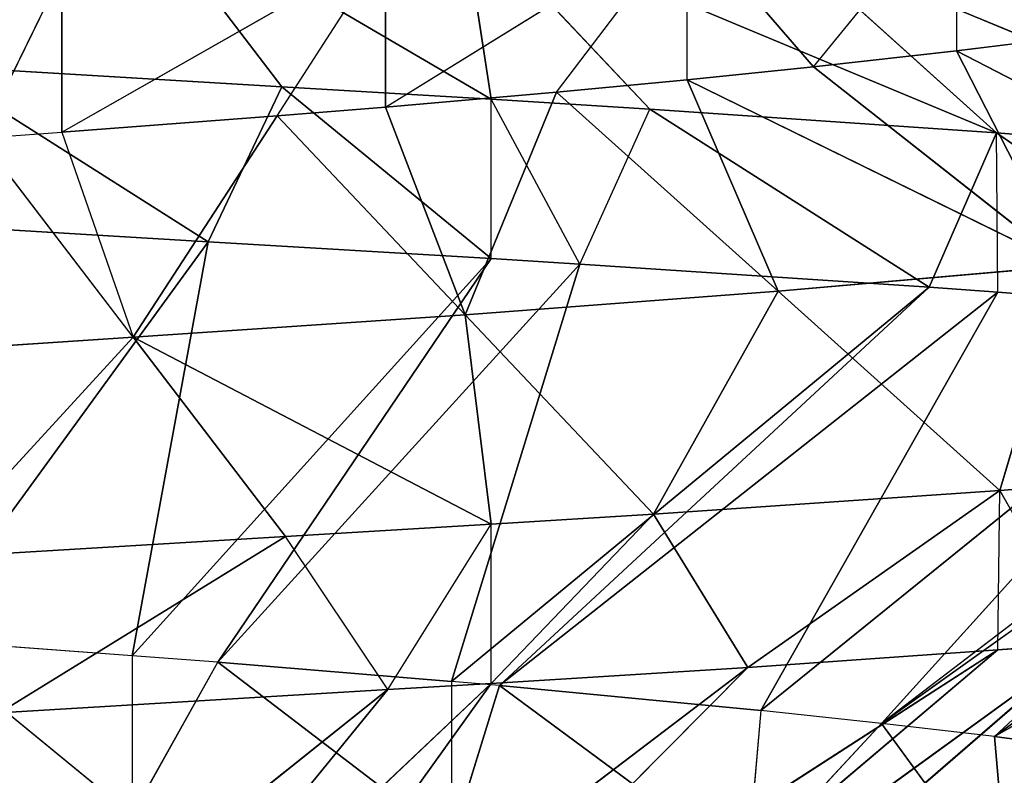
# Model space of a CAD drawing. Extents: x 186 to 416, y 0 to 124.
# Tile 175 of 256: x 246.394 to 246.935, y 39.083 to 39.498. Entities that reach past the tile are written whole.
import ezdxf

# ---------------------------------------------------------------- set-up
doc = ezdxf.new("R2010")
doc.units = 0
doc.header["$LTSCALE"] = 25.4
doc.layers.get('0').update_dxf_attribs({"color": 13, "linetype": 'CONTINUOUS'})

# ---------------------------------------------------------------- blocks, each defined once
blk = doc.blocks.new('PILLS-I-PLAFON-8266-8272_0')
at = {"color": 250}
for p, q in [((61.46206, 52.80874, 85.04758), (61.26694, 52.89204, 85.05926)), ((61.26694, 52.89204, 85.05926), (61.37831, 52.63882, 84.93821)), ((61.26694, 52.89204, 85.05926), (61.37831, 52.63882, 84.93821)), ((61.46206, 52.80874, 85.04758), (61.26694, 52.89204, 85.05926)), ((61.30473, 52.87784, 85.1445), (61.46206, 52.80874, 85.04758)), ((61.30473, 52.87784, 85.1445), (61.46206, 52.80874, 85.04758)), ((61.30473, 52.87784, 85.1445), (61.51828, 52.77989, 85.13172)), ((61.30473, 52.87784, 85.1445), (61.51828, 52.77989, 85.13172)), ((61.37831, 52.63882, 84.93821), (61.46206, 52.80874, 85.04758)), ((61.37831, 52.63882, 84.93821), (61.46206, 52.80874, 85.04758)), ((61.51828, 52.77989, 85.13172), (61.46206, 52.80874, 85.04758)), ((61.57499, 52.74839, 85.04083), (61.46206, 52.80874, 85.04758)), ((61.23416, 52.49708, 85.35832), (61.51828, 52.77989, 85.13172)), ((61.23416, 52.49708, 85.35832), (61.51828, 52.77989, 85.13172)), ((61.33986, 52.44564, 85.35047), (61.51828, 52.77989, 85.13172)), ((61.33986, 52.44564, 85.35047), (61.51828, 52.77989, 85.13172)), ((61.51828, 52.77989, 85.13172), (61.57499, 52.74839, 85.04083)), ((61.51828, 52.77989, 85.13172), (61.575, 52.74839, 85.12833)), ((61.33986, 52.44564, 85.35047), (61.575, 52.74839, 85.12833)), ((61.33986, 52.44564, 85.35047), (61.575, 52.74839, 85.12833)), ((61.37831, 52.63882, 84.93821), (61.57499, 52.74839, 85.04083)), ((61.37831, 52.63882, 84.93821), (61.57499, 52.74839, 85.04083)), ((61.41991, 52.39985, 85.34449), (61.575, 52.74839, 85.12833)), ((61.41991, 52.39985, 85.34449), (61.575, 52.74839, 85.12833)), ((61.56078, 52.53493, 84.92595), (61.57499, 52.74839, 85.04083)), ((61.56078, 52.53493, 84.92595), (61.57499, 52.74839, 85.04083)), ((61.575, 52.74839, 85.12833), (61.57499, 52.74839, 85.04083)), ((61.66416, 52.69367, 85.03532), (61.57499, 52.74839, 85.04083)), ((61.575, 52.74839, 85.12833), (61.66416, 52.69367, 85.03532)), ((61.575, 52.74839, 85.12833), (61.71595, 52.65875, 85.11947)), ((61.575, 52.74839, 85.12833), (61.71595, 52.65875, 85.11947)), ((61.37831, 52.63882, 84.93821), (61.18045, 52.72176, 84.95132)), ((61.37831, 52.63882, 84.93821), (61.18045, 52.72176, 84.95132)), ((61.56078, 52.53493, 84.92595), (61.66416, 52.69367, 85.03532)), ((61.56078, 52.53493, 84.92595), (61.66416, 52.69367, 85.03532)), ((61.71595, 52.65875, 85.11947), (61.66416, 52.69367, 85.03532)), ((61.71595, 52.65875, 85.11947), (61.66416, 52.69367, 85.03532)), ((61.85456, 52.55248, 85.02232), (61.66416, 52.69367, 85.03532)), ((61.73268, 52.40745, 84.91294), (61.66416, 52.69367, 85.03532)), ((61.85456, 52.55248, 85.02232), (61.66416, 52.69367, 85.03532)), ((61.73268, 52.40745, 84.91294), (61.66416, 52.69367, 85.03532)), ((61.41991, 52.39985, 85.34449), (61.71595, 52.65875, 85.11947)), ((61.41991, 52.39985, 85.34449), (61.71595, 52.65875, 85.11947)), ((61.49912, 52.34805, 85.33822), (61.71595, 52.65875, 85.11947)), ((61.49912, 52.34805, 85.33822), (61.71595, 52.65875, 85.11947)), ((61.71595, 52.65875, 85.11947), (61.85456, 52.55248, 85.02232)), ((61.71595, 52.65875, 85.11947), (61.85344, 52.55343, 85.1099)), ((61.71595, 52.65875, 85.11947), (61.85456, 52.55248, 85.02232)), ((61.71595, 52.65875, 85.11947), (61.85344, 52.55343, 85.1099)), ((61.37831, 52.63882, 84.93821), (61.29456, 52.46889, 84.82883)), ((61.33911, 52.44604, 84.82553), (61.37831, 52.63882, 84.93821)), ((61.45739, 52.37618, 84.81657), (61.37831, 52.63882, 84.93821)), ((61.37831, 52.63882, 84.93821), (61.56078, 52.53493, 84.92595)), ((61.45739, 52.37618, 84.81657), (61.37831, 52.63882, 84.93821)), ((61.37831, 52.63882, 84.93821), (61.56078, 52.53493, 84.92595)), ((61.49912, 52.34805, 85.33822), (61.85344, 52.55343, 85.1099)), ((61.49912, 52.34805, 85.33822), (61.85344, 52.55343, 85.1099)), ((61.5928, 52.27732, 85.33019), (61.85344, 52.55343, 85.1099)), ((61.5928, 52.27732, 85.33019), (61.85344, 52.55343, 85.1099)), ((61.85344, 52.55343, 85.1099), (61.85456, 52.55248, 85.02232)), ((61.85344, 52.55343, 85.1099), (61.90208, 52.51122, 85.10625)), ((61.73268, 52.40745, 84.91294), (61.85456, 52.55248, 85.02232)), ((61.73268, 52.40745, 84.91294), (61.85456, 52.55248, 85.02232)), ((61.90208, 52.51122, 85.10625), (61.85456, 52.55248, 85.02232)), ((62.02996, 52.38543, 85.00842), (61.85456, 52.55248, 85.02232)), ((61.89104, 52.25663, 84.89904), (61.85456, 52.55248, 85.02232)), ((62.02996, 52.38543, 85.00842), (61.85456, 52.55248, 85.02232)), ((61.89104, 52.25663, 84.89904), (61.85456, 52.55248, 85.02232)), ((61.56078, 52.53493, 84.92595), (61.45739, 52.37618, 84.81657)), ((61.56078, 52.53493, 84.92595), (61.45739, 52.37618, 84.81657)), ((61.51694, 52.33542, 84.81174), (61.56078, 52.53493, 84.92595)), ((61.51694, 52.33542, 84.81174), (61.56078, 52.53493, 84.92595)), ((61.6108, 52.26242, 84.80357), (61.56078, 52.53493, 84.92595)), ((61.56078, 52.53493, 84.92595), (61.73268, 52.40745, 84.91294)), ((61.6108, 52.26242, 84.80357), (61.56078, 52.53493, 84.92595)), ((61.56078, 52.53493, 84.92595), (61.73268, 52.40745, 84.91294)), ((61.5928, 52.27732, 85.33019), (61.90208, 52.51122, 85.10625)), ((61.5928, 52.27732, 85.33019), (61.90208, 52.51122, 85.10625)), ((61.64909, 52.22918, 85.325), (61.90208, 52.51122, 85.10625)), ((61.64909, 52.22918, 85.325), (61.90208, 52.51122, 85.10625)), ((61.29456, 52.46889, 84.82883), (61.33911, 52.44604, 84.82553)), ((61.29456, 52.46889, 84.82883), (61.33911, 52.44604, 84.73803)), ((61.33911, 52.44604, 84.82553), (61.33911, 52.44604, 84.73803)), ((61.33911, 52.44604, 84.82553), (61.51694, 52.33542, 84.72424)), ((61.33911, 52.44604, 84.82553), (61.45739, 52.37618, 84.81657)), ((61.6108, 52.26242, 84.80357), (61.73268, 52.40745, 84.91294)), ((61.6108, 52.26242, 84.80357), (61.73268, 52.40745, 84.91294)), ((61.68261, 52.19822, 84.79677), (61.73268, 52.40745, 84.91294)), ((61.68261, 52.19822, 84.79677), (61.73268, 52.40745, 84.91294)), ((61.73268, 52.40745, 84.91294), (61.89104, 52.25663, 84.89904)), ((61.73268, 52.40745, 84.91294), (61.89104, 52.25663, 84.89904)), ((61.45739, 52.37618, 84.81657), (61.51694, 52.33542, 84.72424)), ((61.45739, 52.37618, 84.81657), (61.51694, 52.33542, 84.81174)), ((61.51694, 52.33542, 84.81174), (61.51694, 52.33542, 84.72424)), ((61.51694, 52.33542, 84.81174), (61.68261, 52.19822, 84.70927)), ((61.51694, 52.33542, 84.81174), (61.6108, 52.26242, 84.80357)), ((61.6108, 52.26242, 84.80357), (61.68261, 52.19822, 84.70927)), ((61.6108, 52.26242, 84.80357), (61.68261, 52.19822, 84.79677)), ((61.68261, 52.19822, 84.79677), (61.89104, 52.25663, 84.89904)), ((61.68261, 52.19822, 84.79677), (61.89104, 52.25663, 84.89904)), ((61.75211, 52.12783, 84.78967), (61.89104, 52.25663, 84.89904)), ((61.75211, 52.12783, 84.78967), (61.89104, 52.25663, 84.89904)), ((61.89104, 52.25663, 84.89904), (61.83068, 52.03628, 84.78086)), ((61.89104, 52.25663, 84.89904), (61.83068, 52.03628, 84.78086)), ((61.68261, 52.19822, 84.79677), (61.68261, 52.19822, 84.70927)), ((61.75211, 52.12783, 84.78967), (61.68261, 52.19822, 84.70927)), ((61.68261, 52.19822, 84.79677), (61.75211, 52.12783, 84.78967)), ((61.75211, 52.12783, 84.78967), (61.83068, 52.03628, 84.69336)), ((61.75211, 52.12783, 84.78967), (61.83068, 52.03628, 84.78086)), ((62.03128, 52.08483, 84.88453), (61.83068, 52.03628, 84.78086)), ((62.03128, 52.08483, 84.88453), (61.83068, 52.03628, 84.78086)), ((61.83068, 52.03628, 84.69336), (61.83068, 52.03628, 84.78086)), ((61.83068, 52.03628, 84.78086), (61.87727, 51.97451, 84.77515)), ((61.96108, 50.27488, 85.17215), (61.85149, 50.10982, 85.15746)), ((61.96108, 50.27488, 85.17215), (61.85149, 50.10982, 85.15746)), ((61.85929, 50.12018, 85.24592), (61.78944, 50.03317, 85.15023)), ((61.85149, 50.10982, 85.15746), (61.85929, 50.12018, 85.24592)), ((61.85149, 50.10982, 85.15746), (61.78944, 50.03317, 85.15023)), ((62.09379, 49.80621, 84.93307), (61.85149, 50.10982, 85.15746)), ((62.09379, 49.80621, 84.93307), (61.85149, 50.10982, 85.15746)), ((62.1533, 49.88077, 84.93871), (61.85149, 50.10982, 85.15746)), ((62.1533, 49.88077, 84.93871), (61.85149, 50.10982, 85.15746)), ((62.22448, 49.98095, 84.94604), (61.85149, 50.10982, 85.15746)), ((62.22448, 49.98095, 84.94604), (61.85149, 50.10982, 85.15746)), ((61.71565, 49.95342, 85.22987), (61.78944, 50.03317, 85.15023)), ((61.78944, 50.03317, 85.15023), (61.72309, 49.96098, 85.14313)), ((62.07627, 49.78563, 84.93148), (61.78944, 50.03317, 85.15023)), ((61.78944, 50.03317, 85.15023), (61.99394, 49.69603, 84.92438)), ((62.09379, 49.80621, 84.93307), (61.78944, 50.03317, 85.15023)), ((61.78944, 50.03317, 85.15023), (61.99394, 49.69603, 84.92438)), ((61.72309, 49.96098, 85.14313), (61.5795, 49.83124, 85.12945)), ((61.72309, 49.96098, 85.14313), (61.5795, 49.83124, 85.12945)), ((61.72309, 49.96098, 85.14313), (61.71565, 49.95342, 85.22987)), ((61.72309, 49.96098, 85.14313), (61.99394, 49.69603, 84.92438)), ((61.72309, 49.96098, 85.14313), (61.99394, 49.69603, 84.92438)), ((61.72309, 49.96098, 85.14313), (61.85344, 49.56586, 84.91343)), ((61.72309, 49.96098, 85.14313), (61.85344, 49.56586, 84.91343)), ((61.5795, 49.83124, 85.12945), (61.71565, 49.95342, 85.22987)), ((61.5795, 49.83124, 85.12945), (61.71565, 49.95342, 85.22987)), ((61.5795, 49.83124, 85.12945), (61.55324, 49.81075, 85.12716)), ((61.5795, 49.83124, 85.12945), (61.55324, 49.81075, 85.21466)), ((61.5795, 49.83124, 85.12945), (61.85344, 49.56586, 84.91343)), ((61.5795, 49.83124, 85.12945), (61.85344, 49.56586, 84.91343)), ((61.5795, 49.83124, 85.12945), (61.81572, 49.535, 84.9107)), ((61.5795, 49.83124, 85.12945), (61.81572, 49.535, 84.9107)), ((61.55324, 49.81075, 85.12716), (61.4248, 49.72245, 85.11671)), ((61.55324, 49.81075, 85.12716), (61.4248, 49.72245, 85.11671)), ((61.55324, 49.81075, 85.21466), (61.4248, 49.72245, 85.11671)), ((61.55324, 49.81075, 85.21466), (61.4248, 49.72245, 85.11671)), ((61.55324, 49.81075, 85.12716), (61.81572, 49.535, 84.9107)), ((61.55324, 49.81075, 85.12716), (61.81572, 49.535, 84.9107)), ((61.55324, 49.81075, 85.12716), (61.62371, 49.39997, 84.89796)), ((61.55324, 49.81075, 85.12716), (61.62371, 49.39997, 84.89796)), ((61.55324, 49.81075, 85.12716), (61.55324, 49.81075, 85.21466)), ((61.73103, 49.71045, 84.7165), (62.0283, 49.73206, 84.83977)), ((61.73103, 49.71045, 84.7165), (62.0283, 49.73206, 84.83977)), ((61.85273, 49.56527, 84.82587), (62.0283, 49.73206, 84.83977)), ((61.85273, 49.56527, 84.82587), (62.0283, 49.73206, 84.83977)), ((61.4248, 49.72245, 85.11671), (61.37781, 49.69457, 85.11317)), ((61.37781, 49.69457, 85.20067), (61.4248, 49.72245, 85.11671)), ((61.4248, 49.72245, 85.11671), (61.62371, 49.39997, 84.89796)), ((61.4248, 49.72245, 85.11671), (61.62371, 49.39997, 84.89796)), ((61.4248, 49.72245, 85.11671), (61.57499, 49.37089, 84.895)), ((61.4248, 49.72245, 85.11671), (61.57499, 49.37089, 84.895)), ((61.73103, 49.71045, 84.7165), (61.85273, 49.56527, 84.82587)), ((61.73103, 49.71045, 84.7165), (61.85273, 49.56527, 84.82587)), ((61.37781, 49.69457, 85.11317), (61.2602, 49.63397, 85.10444)), ((61.37781, 49.69457, 85.20067), (61.2602, 49.63397, 85.10444)), ((61.37781, 49.69457, 85.11317), (61.37781, 49.69457, 85.20067)), ((61.37781, 49.69457, 85.11317), (61.57499, 49.37089, 84.895)), ((61.37781, 49.69457, 85.11317), (61.57499, 49.37089, 84.895)), ((61.37781, 49.69457, 85.11317), (61.41941, 49.29016, 84.88569)), ((61.37781, 49.69457, 85.11317), (61.41941, 49.29016, 84.88569)), ((61.99394, 49.69603, 84.92438), (61.85273, 49.56527, 84.82587)), ((61.99394, 49.69603, 84.92438), (61.85273, 49.56527, 84.82587)), ((61.99394, 49.69603, 84.92438), (61.85344, 49.56586, 84.91343)), ((61.99394, 49.69603, 84.92438), (61.85344, 49.56586, 84.91343)), ((61.2602, 49.63397, 85.10444), (61.41941, 49.29016, 84.88569)), ((61.2602, 49.63397, 85.10444), (61.41941, 49.29016, 84.88569)), ((61.6622, 49.42434, 84.81287), (61.55901, 49.58321, 84.7035)), ((61.55901, 49.58321, 84.7035), (61.85273, 49.56527, 84.82587)), ((61.55901, 49.58321, 84.7035), (61.85273, 49.56527, 84.82587)), ((61.575, 49.37089, 84.8075), (61.55901, 49.58321, 84.7035)), ((61.6622, 49.42434, 84.81287), (61.55901, 49.58321, 84.7035)), ((61.575, 49.37089, 84.8075), (61.55901, 49.58321, 84.7035)), ((61.6622, 49.42434, 84.81287), (61.85273, 49.56527, 84.82587)), ((61.6622, 49.42434, 84.81287), (61.85273, 49.56527, 84.82587)), ((61.85344, 49.56586, 84.91343), (61.81572, 49.535, 84.9107)), ((61.81572, 49.535, 84.9107), (61.85273, 49.56527, 84.82587)), ((61.85344, 49.56586, 84.91343), (61.85273, 49.56527, 84.82587)), ((61.81572, 49.535, 84.9107), (61.62371, 49.39997, 84.89796)), ((61.81572, 49.535, 84.9107), (61.62371, 49.39997, 84.89796)), ((61.81572, 49.535, 84.9107), (61.6622, 49.42434, 84.81287)), ((61.81572, 49.535, 84.9107), (61.6622, 49.42434, 84.81287)), ((61.575, 49.37089, 84.8075), (61.37642, 49.47953, 84.69124)), ((61.37642, 49.47953, 84.69124), (61.45996, 49.30951, 84.80061)), ((61.37642, 49.47953, 84.69124), (61.45996, 49.30951, 84.80061)), ((61.575, 49.37089, 84.8075), (61.37642, 49.47953, 84.69124)), ((61.575, 49.37089, 84.8075), (61.6622, 49.42434, 84.81287)), ((61.62371, 49.39997, 84.89796), (61.6622, 49.42434, 84.81287)), ((61.62371, 49.39997, 84.89796), (61.57499, 49.37089, 84.895)), ((61.62371, 49.39997, 84.89796), (61.575, 49.37089, 84.8075)), ((61.57499, 49.37089, 84.895), (61.41941, 49.29016, 84.88569)), ((61.57499, 49.37089, 84.895), (61.41941, 49.29016, 84.88569)), ((61.57499, 49.37089, 84.895), (61.45996, 49.30951, 84.80061)), ((61.45996, 49.30951, 84.80061), (61.575, 49.37089, 84.8075)), ((61.57499, 49.37089, 84.895), (61.575, 49.37089, 84.8075)), ((61.26693, 49.22724, 84.78906), (61.45996, 49.30951, 84.80061)), ((61.26693, 49.22724, 84.78906), (61.45996, 49.30951, 84.80061)), ((61.41941, 49.29016, 84.88569), (61.45996, 49.30951, 84.80061)), ((61.41941, 49.29016, 84.88569), (61.45996, 49.30951, 84.80061)), ((61.41941, 49.29016, 84.88569), (61.26693, 49.22724, 84.78906)), ((61.41941, 49.29016, 84.88569), (61.26693, 49.22724, 84.78906)), ((61.41941, 49.29016, 84.88569), (61.26693, 49.22724, 84.87656)), ((61.41941, 49.29016, 84.88569), (61.26693, 49.22724, 84.87656))]:
    blk.add_line(p, q, dxfattribs=at)
mesh = blk.add_polyface(dxfattribs=at)
corners = [(61.37831, 52.63882, 84.93821), (61.18045, 52.72176, 84.95132), (61.26694, 52.89204, 85.05926)]
mesh.append_faces([[corners[k] for k in face] for face in [(0, 1, 2)]], dxfattribs={"color": 250})
mesh = blk.add_polyface(dxfattribs=at)
corners = [(61.30473, 52.87784, 85.1445), (61.46206, 52.80874, 85.04758), (61.26694, 52.89204, 85.05926)]
mesh.append_faces([[corners[k] for k in face] for face in [(0, 1, 2)]], dxfattribs={"color": 250})
mesh = blk.add_polyface(dxfattribs=at)
corners = [(61.46206, 52.80874, 85.04758), (61.37831, 52.63882, 84.93821), (61.26694, 52.89204, 85.05926)]
mesh.append_faces([[corners[k] for k in face] for face in [(0, 1, 2)]], dxfattribs={"color": 250})
mesh = blk.add_polyface(dxfattribs=at)
corners = [(61.51828, 52.77989, 85.13172), (61.30473, 52.87784, 85.1445), (61.23416, 52.49708, 85.35832)]
mesh.append_faces([[corners[k] for k in face] for face in [(0, 1, 2)]], dxfattribs={"color": 250})
mesh = blk.add_polyface(dxfattribs=at)
corners = [(61.30473, 52.87784, 85.1445), (61.51828, 52.77989, 85.13172), (61.46206, 52.80874, 85.04758)]
mesh.append_faces([[corners[k] for k in face] for face in [(0, 1, 2)]], dxfattribs={"color": 250})
mesh = blk.add_polyface(dxfattribs=at)
corners = [(61.57499, 52.74839, 85.04083), (61.37831, 52.63882, 84.93821), (61.46206, 52.80874, 85.04758)]
mesh.append_faces([[corners[k] for k in face] for face in [(0, 1, 2)]], dxfattribs={"color": 250})
mesh = blk.add_polyface(dxfattribs=at)
corners = [(61.51828, 52.77989, 85.13172), (61.23416, 52.49708, 85.35832), (61.33986, 52.44564, 85.35047)]
mesh.append_faces([[corners[k] for k in face] for face in [(0, 1, 2)]], dxfattribs={"color": 250})
mesh = blk.add_polyface(dxfattribs=at)
corners = [(61.575, 52.74839, 85.12833), (61.51828, 52.77989, 85.13172), (61.33986, 52.44564, 85.35047)]
mesh.append_faces([[corners[k] for k in face] for face in [(0, 1, 2)]], dxfattribs={"color": 250})
mesh = blk.add_polyface(dxfattribs=at)
corners = [(61.575, 52.74839, 85.12833), (61.33986, 52.44564, 85.35047), (61.41991, 52.39985, 85.34449)]
mesh.append_faces([[corners[k] for k in face] for face in [(0, 1, 2)]], dxfattribs={"color": 250})
mesh = blk.add_polyface(dxfattribs=at)
corners = [(61.57499, 52.74839, 85.04083), (61.56078, 52.53493, 84.92595), (61.37831, 52.63882, 84.93821)]
mesh.append_faces([[corners[k] for k in face] for face in [(0, 1, 2)]], dxfattribs={"color": 250})
mesh = blk.add_polyface(dxfattribs=at)
corners = [(61.71595, 52.65875, 85.11947), (61.575, 52.74839, 85.12833), (61.41991, 52.39985, 85.34449)]
mesh.append_faces([[corners[k] for k in face] for face in [(0, 1, 2)]], dxfattribs={"color": 250})
mesh = blk.add_polyface(dxfattribs=at)
corners = [(61.66416, 52.69367, 85.03532), (61.56078, 52.53493, 84.92595), (61.57499, 52.74839, 85.04083)]
mesh.append_faces([[corners[k] for k in face] for face in [(0, 1, 2)]], dxfattribs={"color": 250})
mesh = blk.add_polyface(dxfattribs=at)
corners = [(61.575, 52.74839, 85.12833), (61.71595, 52.65875, 85.11947), (61.66416, 52.69367, 85.03532)]
mesh.append_faces([[corners[k] for k in face] for face in [(0, 1, 2)]], dxfattribs={"color": 250})
mesh = blk.add_polyface(dxfattribs=at)
corners = [(61.37831, 52.63882, 84.93821), (61.29456, 52.46889, 84.82883), (61.18045, 52.72176, 84.95132)]
mesh.append_faces([[corners[k] for k in face] for face in [(0, 1, 2)]], dxfattribs={"color": 250})
mesh = blk.add_polyface(dxfattribs=at)
corners = [(61.73268, 52.40745, 84.91294), (61.56078, 52.53493, 84.92595), (61.66416, 52.69367, 85.03532)]
mesh.append_faces([[corners[k] for k in face] for face in [(0, 1, 2)]], dxfattribs={"color": 250})
mesh = blk.add_polyface(dxfattribs=at)
corners = [(61.71595, 52.65875, 85.11947), (61.85456, 52.55248, 85.02232), (61.66416, 52.69367, 85.03532)]
mesh.append_faces([[corners[k] for k in face] for face in [(0, 1, 2)]], dxfattribs={"color": 250})
mesh = blk.add_polyface(dxfattribs=at)
corners = [(61.85456, 52.55248, 85.02232), (61.73268, 52.40745, 84.91294), (61.66416, 52.69367, 85.03532)]
mesh.append_faces([[corners[k] for k in face] for face in [(0, 1, 2)]], dxfattribs={"color": 250})
mesh = blk.add_polyface(dxfattribs=at)
corners = [(61.71595, 52.65875, 85.11947), (61.41991, 52.39985, 85.34449), (61.49912, 52.34805, 85.33822)]
mesh.append_faces([[corners[k] for k in face] for face in [(0, 1, 2)]], dxfattribs={"color": 250})
mesh = blk.add_polyface(dxfattribs=at)
corners = [(61.85344, 52.55343, 85.1099), (61.71595, 52.65875, 85.11947), (61.49912, 52.34805, 85.33822)]
mesh.append_faces([[corners[k] for k in face] for face in [(0, 1, 2)]], dxfattribs={"color": 250})
mesh = blk.add_polyface(dxfattribs=at)
corners = [(61.71595, 52.65875, 85.11947), (61.85344, 52.55343, 85.1099), (61.85456, 52.55248, 85.02232)]
mesh.append_faces([[corners[k] for k in face] for face in [(0, 1, 2)]], dxfattribs={"color": 250})
mesh = blk.add_polyface(dxfattribs=at)
corners = [(61.45739, 52.37618, 84.81657), (61.33911, 52.44604, 84.82553), (61.37831, 52.63882, 84.93821)]
mesh.append_faces([[corners[k] for k in face] for face in [(0, 1, 2)]], dxfattribs={"color": 250})
mesh = blk.add_polyface(dxfattribs=at)
corners = [(61.56078, 52.53493, 84.92595), (61.45739, 52.37618, 84.81657), (61.37831, 52.63882, 84.93821)]
mesh.append_faces([[corners[k] for k in face] for face in [(0, 1, 2)]], dxfattribs={"color": 250})
mesh = blk.add_polyface(dxfattribs=at)
corners = [(61.85344, 52.55343, 85.1099), (61.49912, 52.34805, 85.33822), (61.5928, 52.27732, 85.33019)]
mesh.append_faces([[corners[k] for k in face] for face in [(0, 1, 2)]], dxfattribs={"color": 250})
mesh = blk.add_polyface(dxfattribs=at)
corners = [(61.90208, 52.51122, 85.10625), (61.85344, 52.55343, 85.1099), (61.5928, 52.27732, 85.33019)]
mesh.append_faces([[corners[k] for k in face] for face in [(0, 1, 2)]], dxfattribs={"color": 250})
mesh = blk.add_polyface(dxfattribs=at)
corners = [(61.89104, 52.25663, 84.89904), (61.73268, 52.40745, 84.91294), (61.85456, 52.55248, 85.02232)]
mesh.append_faces([[corners[k] for k in face] for face in [(0, 1, 2)]], dxfattribs={"color": 250})
mesh = blk.add_polyface(dxfattribs=at)
corners = [(61.90208, 52.51122, 85.10625), (62.02996, 52.38543, 85.00842), (61.85456, 52.55248, 85.02232)]
mesh.append_faces([[corners[k] for k in face] for face in [(0, 1, 2)]], dxfattribs={"color": 250})
mesh = blk.add_polyface(dxfattribs=at)
corners = [(62.02996, 52.38543, 85.00842), (61.89104, 52.25663, 84.89904), (61.85456, 52.55248, 85.02232)]
mesh.append_faces([[corners[k] for k in face] for face in [(0, 1, 2)]], dxfattribs={"color": 250})
mesh = blk.add_polyface(dxfattribs=at)
corners = [(61.14545, 52.53303, 84.83991), (61.33911, 52.44604, 84.73803), (61.14545, 52.53303, 84.75241)]
mesh.append_faces([[corners[k] for k in face] for face in [(0, 1, 2)]], dxfattribs={"color": 250})
mesh = blk.add_polyface(dxfattribs=at)
corners = [(61.14545, 52.53303, 84.83991), (61.29456, 52.46889, 84.82883), (61.33911, 52.44604, 84.73803)]
mesh.append_faces([[corners[k] for k in face] for face in [(0, 1, 2)]], dxfattribs={"color": 250})
mesh = blk.add_polyface(dxfattribs=at)
corners = [(61.56078, 52.53493, 84.92595), (61.51694, 52.33542, 84.81174), (61.45739, 52.37618, 84.81657)]
mesh.append_faces([[corners[k] for k in face] for face in [(0, 1, 2)]], dxfattribs={"color": 250})
mesh = blk.add_polyface(dxfattribs=at)
corners = [(61.6108, 52.26242, 84.80357), (61.51694, 52.33542, 84.81174), (61.56078, 52.53493, 84.92595)]
mesh.append_faces([[corners[k] for k in face] for face in [(0, 1, 2)]], dxfattribs={"color": 250})
mesh = blk.add_polyface(dxfattribs=at)
corners = [(61.73268, 52.40745, 84.91294), (61.6108, 52.26242, 84.80357), (61.56078, 52.53493, 84.92595)]
mesh.append_faces([[corners[k] for k in face] for face in [(0, 1, 2)]], dxfattribs={"color": 250})
mesh = blk.add_polyface(dxfattribs=at)
corners = [(61.90208, 52.51122, 85.10625), (61.5928, 52.27732, 85.33019), (61.64909, 52.22918, 85.325)]
mesh.append_faces([[corners[k] for k in face] for face in [(0, 1, 2)]], dxfattribs={"color": 250})
mesh = blk.add_polyface(dxfattribs=at)
corners = [(62.07199, 52.3386, 85.09223), (61.90208, 52.51122, 85.10625), (61.64909, 52.22918, 85.325)]
mesh.append_faces([[corners[k] for k in face] for face in [(0, 1, 2)]], dxfattribs={"color": 250})
mesh = blk.add_polyface(dxfattribs=at)
corners = [(61.33911, 52.44604, 84.82553), (61.51694, 52.33542, 84.72424), (61.33911, 52.44604, 84.73803)]
mesh.append_faces([[corners[k] for k in face] for face in [(0, 1, 2)]], dxfattribs={"color": 250})
mesh = blk.add_polyface(dxfattribs=at)
corners = [(61.73268, 52.40745, 84.91294), (61.68261, 52.19822, 84.79677), (61.6108, 52.26242, 84.80357)]
mesh.append_faces([[corners[k] for k in face] for face in [(0, 1, 2)]], dxfattribs={"color": 250})
mesh = blk.add_polyface(dxfattribs=at)
corners = [(61.89104, 52.25663, 84.89904), (61.68261, 52.19822, 84.79677), (61.73268, 52.40745, 84.91294)]
mesh.append_faces([[corners[k] for k in face] for face in [(0, 1, 2)]], dxfattribs={"color": 250})
mesh = blk.add_polyface(dxfattribs=at)
corners = [(62.07199, 52.3386, 85.09223), (61.64909, 52.22918, 85.325), (61.7513, 52.1287, 85.31475)]
mesh.append_faces([[corners[k] for k in face] for face in [(0, 1, 2)]], dxfattribs={"color": 250})
mesh = blk.add_polyface(dxfattribs=at)
corners = [(62.07199, 52.3386, 85.09223), (61.7513, 52.1287, 85.31475), (61.78598, 52.0901, 85.31098)]
mesh.append_faces([[corners[k] for k in face] for face in [(0, 1, 2)]], dxfattribs={"color": 250})
mesh = blk.add_polyface(dxfattribs=at)
corners = [(62.09378, 52.31308, 85.09026), (62.07199, 52.3386, 85.09223), (61.78598, 52.0901, 85.31098)]
mesh.append_faces([[corners[k] for k in face] for face in [(0, 1, 2)]], dxfattribs={"color": 250})
mesh = blk.add_polyface(dxfattribs=at)
corners = [(61.51694, 52.33542, 84.81174), (61.68261, 52.19822, 84.70927), (61.51694, 52.33542, 84.72424)]
mesh.append_faces([[corners[k] for k in face] for face in [(0, 1, 2)]], dxfattribs={"color": 250})
mesh = blk.add_polyface(dxfattribs=at)
corners = [(62.09378, 52.31308, 85.09026), (61.78598, 52.0901, 85.31098), (61.88976, 51.95681, 85.29855)]
mesh.append_faces([[corners[k] for k in face] for face in [(0, 1, 2)]], dxfattribs={"color": 250})
mesh = blk.add_polyface(dxfattribs=at)
corners = [(61.89104, 52.25663, 84.89904), (61.75211, 52.12783, 84.78967), (61.68261, 52.19822, 84.79677)]
mesh.append_faces([[corners[k] for k in face] for face in [(0, 1, 2)]], dxfattribs={"color": 250})
mesh = blk.add_polyface(dxfattribs=at)
corners = [(61.89104, 52.25663, 84.89904), (61.83068, 52.03628, 84.78086), (61.75211, 52.12783, 84.78967)]
mesh.append_faces([[corners[k] for k in face] for face in [(0, 1, 2)]], dxfattribs={"color": 250})
mesh = blk.add_polyface(dxfattribs=at)
corners = [(62.03128, 52.08483, 84.88453), (61.83068, 52.03628, 84.78086), (61.89104, 52.25663, 84.89904)]
mesh.append_faces([[corners[k] for k in face] for face in [(0, 1, 2)]], dxfattribs={"color": 250})
mesh = blk.add_polyface(dxfattribs=at)
corners = [(61.68261, 52.19822, 84.70927), (61.75211, 52.12783, 84.78967), (61.83068, 52.03628, 84.69336)]
mesh.append_faces([[corners[k] for k in face] for face in [(0, 1, 2)]], dxfattribs={"color": 250})
mesh = blk.add_polyface(dxfattribs=at)
corners = [(62.03128, 52.08483, 84.88453), (61.87727, 51.97451, 84.77515), (61.83068, 52.03628, 84.78086)]
mesh.append_faces([[corners[k] for k in face] for face in [(0, 1, 2)]], dxfattribs={"color": 250})
mesh = blk.add_polyface(dxfattribs=at)
corners = [(61.83068, 52.03628, 84.69336), (61.87727, 51.97451, 84.77515), (61.9559, 51.85331, 84.67694)]
mesh.append_faces([[corners[k] for k in face] for face in [(0, 1, 2)]], dxfattribs={"color": 250})
mesh = blk.add_polyface(dxfattribs=at)
corners = [(62.22448, 49.98095, 84.94604), (61.96108, 50.27488, 85.17215), (61.85149, 50.10982, 85.15746)]
mesh.append_faces([[corners[k] for k in face] for face in [(0, 1, 2)]], dxfattribs={"color": 250})
mesh = blk.add_polyface(dxfattribs=at)
corners = [(61.96108, 50.27488, 85.17215), (61.85929, 50.12018, 85.24592), (61.85149, 50.10982, 85.15746)]
mesh.append_faces([[corners[k] for k in face] for face in [(0, 1, 2)]], dxfattribs={"color": 250})
mesh = blk.add_polyface(dxfattribs=at)
corners = [(61.85929, 50.12018, 85.24592), (61.71565, 49.95342, 85.22987), (61.78944, 50.03317, 85.15023)]
mesh.append_faces([[corners[k] for k in face] for face in [(0, 1, 2)]], dxfattribs={"color": 250})
mesh = blk.add_polyface(dxfattribs=at)
corners = [(62.09379, 49.80621, 84.93307), (61.85149, 50.10982, 85.15746), (61.78944, 50.03317, 85.15023)]
mesh.append_faces([[corners[k] for k in face] for face in [(0, 1, 2)]], dxfattribs={"color": 250})
mesh = blk.add_polyface(dxfattribs=at)
corners = [(62.1533, 49.88077, 84.93871), (61.85149, 50.10982, 85.15746), (62.09379, 49.80621, 84.93307)]
mesh.append_faces([[corners[k] for k in face] for face in [(0, 1, 2)]], dxfattribs={"color": 250})
mesh = blk.add_polyface(dxfattribs=at)
corners = [(62.22448, 49.98095, 84.94604), (61.85149, 50.10982, 85.15746), (62.1533, 49.88077, 84.93871)]
mesh.append_faces([[corners[k] for k in face] for face in [(0, 1, 2)]], dxfattribs={"color": 250})
mesh = blk.add_polyface(dxfattribs=at)
corners = [(61.99394, 49.69603, 84.92438), (61.78944, 50.03317, 85.15023), (61.72309, 49.96098, 85.14313)]
mesh.append_faces([[corners[k] for k in face] for face in [(0, 1, 2)]], dxfattribs={"color": 250})
mesh = blk.add_polyface(dxfattribs=at)
corners = [(62.07627, 49.78563, 84.93148), (61.78944, 50.03317, 85.15023), (61.99394, 49.69603, 84.92438)]
mesh.append_faces([[corners[k] for k in face] for face in [(0, 1, 2)]], dxfattribs={"color": 250})
mesh = blk.add_polyface(dxfattribs=at)
corners = [(61.85344, 49.56586, 84.91343), (61.72309, 49.96098, 85.14313), (61.5795, 49.83124, 85.12945)]
mesh.append_faces([[corners[k] for k in face] for face in [(0, 1, 2)]], dxfattribs={"color": 250})
mesh = blk.add_polyface(dxfattribs=at)
corners = [(61.71565, 49.95342, 85.22987), (61.5795, 49.83124, 85.12945), (61.72309, 49.96098, 85.14313)]
mesh.append_faces([[corners[k] for k in face] for face in [(0, 1, 2)]], dxfattribs={"color": 250})
mesh = blk.add_polyface(dxfattribs=at)
corners = [(61.99394, 49.69603, 84.92438), (61.72309, 49.96098, 85.14313), (61.85344, 49.56586, 84.91343)]
mesh.append_faces([[corners[k] for k in face] for face in [(0, 1, 2)]], dxfattribs={"color": 250})
mesh = blk.add_polyface(dxfattribs=at)
corners = [(61.71565, 49.95342, 85.22987), (61.55324, 49.81075, 85.21466), (61.5795, 49.83124, 85.12945)]
mesh.append_faces([[corners[k] for k in face] for face in [(0, 1, 2)]], dxfattribs={"color": 250})
mesh = blk.add_polyface(dxfattribs=at)
corners = [(62.0283, 49.73206, 84.83977), (61.73103, 49.71045, 84.7165), (61.88954, 49.86104, 84.73039)]
mesh.append_faces([[corners[k] for k in face] for face in [(0, 1, 2)]], dxfattribs={"color": 250})
mesh = blk.add_polyface(dxfattribs=at)
corners = [(61.81572, 49.535, 84.9107), (61.5795, 49.83124, 85.12945), (61.55324, 49.81075, 85.12716)]
mesh.append_faces([[corners[k] for k in face] for face in [(0, 1, 2)]], dxfattribs={"color": 250})
mesh = blk.add_polyface(dxfattribs=at)
corners = [(61.85344, 49.56586, 84.91343), (61.5795, 49.83124, 85.12945), (61.81572, 49.535, 84.9107)]
mesh.append_faces([[corners[k] for k in face] for face in [(0, 1, 2)]], dxfattribs={"color": 250})
mesh = blk.add_polyface(dxfattribs=at)
corners = [(61.55324, 49.81075, 85.21466), (61.37781, 49.69457, 85.20067), (61.4248, 49.72245, 85.11671)]
mesh.append_faces([[corners[k] for k in face] for face in [(0, 1, 2)]], dxfattribs={"color": 250})
mesh = blk.add_polyface(dxfattribs=at)
corners = [(61.62371, 49.39997, 84.89796), (61.55324, 49.81075, 85.12716), (61.4248, 49.72245, 85.11671)]
mesh.append_faces([[corners[k] for k in face] for face in [(0, 1, 2)]], dxfattribs={"color": 250})
mesh = blk.add_polyface(dxfattribs=at)
corners = [(61.55324, 49.81075, 85.21466), (61.4248, 49.72245, 85.11671), (61.55324, 49.81075, 85.12716)]
mesh.append_faces([[corners[k] for k in face] for face in [(0, 1, 2)]], dxfattribs={"color": 250})
mesh = blk.add_polyface(dxfattribs=at)
corners = [(61.81572, 49.535, 84.9107), (61.55324, 49.81075, 85.12716), (61.62371, 49.39997, 84.89796)]
mesh.append_faces([[corners[k] for k in face] for face in [(0, 1, 2)]], dxfattribs={"color": 250})
mesh = blk.add_polyface(dxfattribs=at)
corners = [(62.0283, 49.73206, 84.83977), (61.85273, 49.56527, 84.82587), (61.73103, 49.71045, 84.7165)]
mesh.append_faces([[corners[k] for k in face] for face in [(0, 1, 2)]], dxfattribs={"color": 250})
mesh = blk.add_polyface(dxfattribs=at)
corners = [(61.99394, 49.69603, 84.92438), (61.85273, 49.56527, 84.82587), (62.0283, 49.73206, 84.83977)]
mesh.append_faces([[corners[k] for k in face] for face in [(0, 1, 2)]], dxfattribs={"color": 250})
mesh = blk.add_polyface(dxfattribs=at)
corners = [(61.57499, 49.37089, 84.895), (61.4248, 49.72245, 85.11671), (61.37781, 49.69457, 85.11317)]
mesh.append_faces([[corners[k] for k in face] for face in [(0, 1, 2)]], dxfattribs={"color": 250})
mesh = blk.add_polyface(dxfattribs=at)
corners = [(61.62371, 49.39997, 84.89796), (61.4248, 49.72245, 85.11671), (61.57499, 49.37089, 84.895)]
mesh.append_faces([[corners[k] for k in face] for face in [(0, 1, 2)]], dxfattribs={"color": 250})
mesh = blk.add_polyface(dxfattribs=at)
corners = [(61.85273, 49.56527, 84.82587), (61.55901, 49.58321, 84.7035), (61.73103, 49.71045, 84.7165)]
mesh.append_faces([[corners[k] for k in face] for face in [(0, 1, 2)]], dxfattribs={"color": 250})
mesh = blk.add_polyface(dxfattribs=at)
corners = [(61.37781, 49.69457, 85.20067), (61.18791, 49.60267, 85.18657), (61.2602, 49.63397, 85.10444)]
mesh.append_faces([[corners[k] for k in face] for face in [(0, 1, 2)]], dxfattribs={"color": 250})
mesh = blk.add_polyface(dxfattribs=at)
corners = [(61.41941, 49.29016, 84.88569), (61.37781, 49.69457, 85.11317), (61.2602, 49.63397, 85.10444)]
mesh.append_faces([[corners[k] for k in face] for face in [(0, 1, 2)]], dxfattribs={"color": 250})
mesh = blk.add_polyface(dxfattribs=at)
corners = [(61.57499, 49.37089, 84.895), (61.37781, 49.69457, 85.11317), (61.41941, 49.29016, 84.88569)]
mesh.append_faces([[corners[k] for k in face] for face in [(0, 1, 2)]], dxfattribs={"color": 250})
mesh = blk.add_polyface(dxfattribs=at)
corners = [(61.99394, 49.69603, 84.92438), (61.85344, 49.56586, 84.91343), (61.85273, 49.56527, 84.82587)]
mesh.append_faces([[corners[k] for k in face] for face in [(0, 1, 2)]], dxfattribs={"color": 250})
mesh = blk.add_polyface(dxfattribs=at)
corners = [(61.41941, 49.29016, 84.88569), (61.2602, 49.63397, 85.10444), (61.26693, 49.22724, 84.87656)]
mesh.append_faces([[corners[k] for k in face] for face in [(0, 1, 2)]], dxfattribs={"color": 250})
mesh = blk.add_polyface(dxfattribs=at)
corners = [(61.575, 49.37089, 84.8075), (61.37642, 49.47953, 84.69124), (61.55901, 49.58321, 84.7035)]
mesh.append_faces([[corners[k] for k in face] for face in [(0, 1, 2)]], dxfattribs={"color": 250})
mesh = blk.add_polyface(dxfattribs=at)
corners = [(61.85273, 49.56527, 84.82587), (61.6622, 49.42434, 84.81287), (61.55901, 49.58321, 84.7035)]
mesh.append_faces([[corners[k] for k in face] for face in [(0, 1, 2)]], dxfattribs={"color": 250})
mesh = blk.add_polyface(dxfattribs=at)
corners = [(61.6622, 49.42434, 84.81287), (61.575, 49.37089, 84.8075), (61.55901, 49.58321, 84.7035)]
mesh.append_faces([[corners[k] for k in face] for face in [(0, 1, 2)]], dxfattribs={"color": 250})
mesh = blk.add_polyface(dxfattribs=at)
corners = [(61.81572, 49.535, 84.9107), (61.6622, 49.42434, 84.81287), (61.85273, 49.56527, 84.82587)]
mesh.append_faces([[corners[k] for k in face] for face in [(0, 1, 2)]], dxfattribs={"color": 250})
mesh = blk.add_polyface(dxfattribs=at)
corners = [(61.81572, 49.535, 84.9107), (61.62371, 49.39997, 84.89796), (61.6622, 49.42434, 84.81287)]
mesh.append_faces([[corners[k] for k in face] for face in [(0, 1, 2)]], dxfattribs={"color": 250})
mesh = blk.add_polyface(dxfattribs=at)
corners = [(61.37642, 49.47953, 84.69124), (61.26693, 49.22724, 84.78906), (61.1784, 49.39681, 84.67812)]
mesh.append_faces([[corners[k] for k in face] for face in [(0, 1, 2)]], dxfattribs={"color": 250})
mesh = blk.add_polyface(dxfattribs=at)
corners = [(61.45996, 49.30951, 84.80061), (61.26693, 49.22724, 84.78906), (61.37642, 49.47953, 84.69124)]
mesh.append_faces([[corners[k] for k in face] for face in [(0, 1, 2)]], dxfattribs={"color": 250})
mesh = blk.add_polyface(dxfattribs=at)
corners = [(61.575, 49.37089, 84.8075), (61.45996, 49.30951, 84.80061), (61.37642, 49.47953, 84.69124)]
mesh.append_faces([[corners[k] for k in face] for face in [(0, 1, 2)]], dxfattribs={"color": 250})
mesh = blk.add_polyface(dxfattribs=at)
corners = [(61.57499, 49.37089, 84.895), (61.41941, 49.29016, 84.88569), (61.45996, 49.30951, 84.80061)]
mesh.append_faces([[corners[k] for k in face] for face in [(0, 1, 2)]], dxfattribs={"color": 250})
mesh = blk.add_polyface(dxfattribs=at)
corners = [(61.41941, 49.29016, 84.88569), (61.26693, 49.22724, 84.78906), (61.45996, 49.30951, 84.80061)]
mesh.append_faces([[corners[k] for k in face] for face in [(0, 1, 2)]], dxfattribs={"color": 250})
mesh = blk.add_polyface(dxfattribs=at)
corners = [(61.41941, 49.29016, 84.88569), (61.26693, 49.22724, 84.87656), (61.26693, 49.22724, 84.78906)]
mesh.append_faces([[corners[k] for k in face] for face in [(0, 1, 2)]], dxfattribs={"color": 250})
mesh = blk.add_polyface(dxfattribs=at)
corners = [(77.6, 30.05964, 90.26167), (43.6, 30.05964, 0.26166), (43.6, 30.05964, 90.26167)]
mesh.append_faces([[corners[k] for k in face] for face in [(0, 1, 2)]], dxfattribs={"color": 250})
mesh = blk.add_polyface(dxfattribs=at)
corners = [(77.6, 30.05964, 90.26167), (77.6, 30.05964, 0.26166), (43.6, 30.05964, 0.26166)]
mesh.append_faces([[corners[k] for k in face] for face in [(0, 1, 2)]], dxfattribs={"color": 250})
mesh = blk.add_polyface(dxfattribs=at)
corners = [(40.6, 27.05964, 90.26167), (80.6, 27.05964, 0.26166), (80.6, 27.05964, 90.26167)]
mesh.append_faces([[corners[k] for k in face] for face in [(0, 1, 2)]], dxfattribs={"color": 250})
mesh = blk.add_polyface(dxfattribs=at)
corners = [(40.6, 27.05964, 90.26167), (40.6, 27.05964, 0.26166), (80.6, 27.05964, 0.26166)]
mesh.append_faces([[corners[k] for k in face] for face in [(0, 1, 2)]], dxfattribs={"color": 250})

msp = doc.modelspace()

# ---------------------------------------------------------------- block references
at = {"color": 0, "extrusion": (0, -1, -3.88578e-16)}
msp.add_blockref('PILLS-I-PLAFON-8266-8272_0', (185.07765, 1965.15091, -124.26167), dxfattribs=at)

doc.saveas('drawing.dxf')
